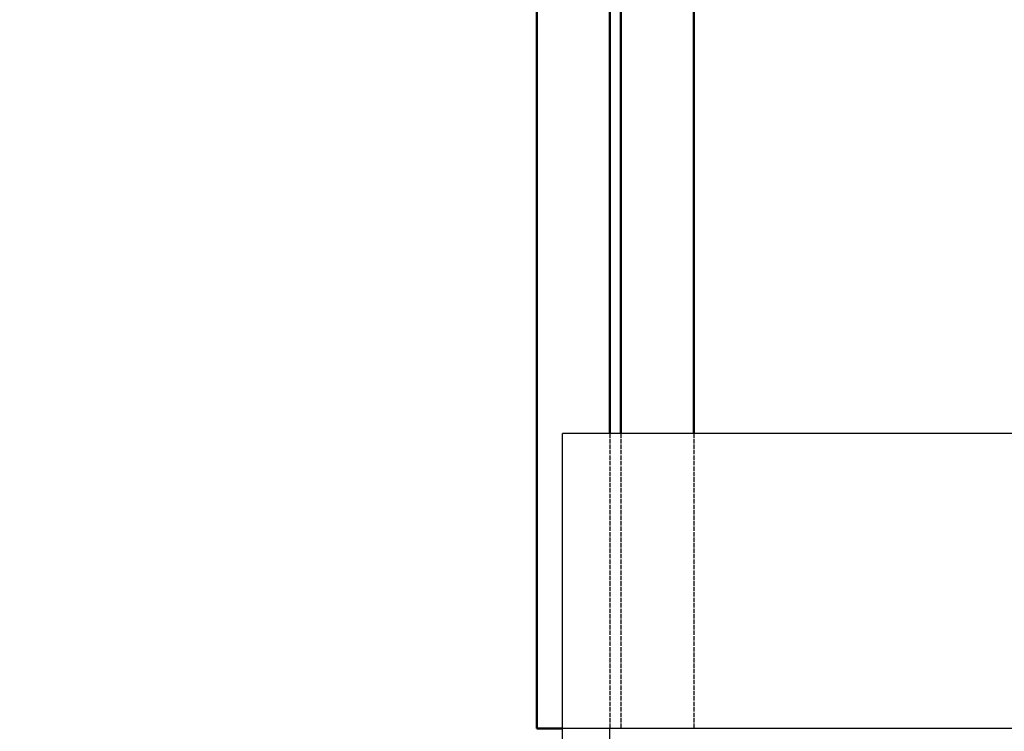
# Model space of a CAD drawing. Header units: millimetres. Extents: x -34725 to 178350, y -13707 to 126150.
# Tile 75 of 256: x -15941 to -14592, y 17979 to 18954. Entities that reach past the tile are written whole.
import ezdxf

# ---------------------------------------------------------------- set-up
doc = ezdxf.new("R2010")
doc.units = ezdxf.units.MM
doc.linetypes.add('AM_ISO02W050', pattern=[7.5, 6, -1.5])
doc.layers.get('0').update_dxf_attribs({"linetype": 'CONTINUOUS'})
doc.layers.get('Defpoints').update_dxf_attribs({"linetype": 'CONTINUOUS'})
for name, color, linetype, lineweight in [('AM_0', 7, 'CONTINUOUS', 50), ('AM_3', 6, 'AM_ISO02W050', 25), ('AM_4', 3, 'CONTINUOUS', 25), ('P-AM_5', 3, 'CONTINUOUS', 25)]:
    doc.layers.add(name, color=color, linetype=linetype, lineweight=lineweight)
doc.styles.get("Standard").update_dxf_attribs({"font": 'isocp.shx'})
doc.dimstyles.new('AM_ISO$0', dxfattribs={"dimtxt": 3.5, "dimasz": 2.5, "dimexe": 2, "dimexo": 1, "dimgap": 0.6, "dimtad": 1, "dimdsep": 46, "dimtxsty": 'Standard', "dimcen": 0, "dimclrd": 256, "dimclre": 256, "dimclrt": 2, "dimadec": 0, "dimazin": 2, "dimtp": 0.1, "dimtm": 0.1, "dimtfac": 0.71, "dimtmove": 0, "dimatfit": 3, "dimfxl": 1, "dimtfill": 1, "dimtfillclr": 256, "dimlwd": -1, "dimlwe": -1, "dimarcsym": 0})

# ---------------------------------------------------------------- blocks, each defined once
blk = doc.blocks.new('Kopf-Drauf_klein')
for p, q in [((-2115, 983), (-2115, 1387)), ((-140, 1387), (-2115, 1387)), ((-2115, -983), (-2115, 983)), ((-190, 983), (-2115, 983)), ((-2050, -983), (-2050, 983))]:
    blk.add_line(p, q)
blk = doc.blocks.new('*D199')
at = {"layer": 'Defpoints', "color": 0, "transparency": 16777216}
for p in [(-16746.1, 19530), (-16525.3, 19530), (-15192.3, 17000)]:
    blk.add_point(p, dxfattribs=at)
at = {"layer": 'P-AM_5', "transparency": 16777216}
for p, q in [((-16550.3, 19530), (-16796.1, 19530)), ((-16746.1, 17062.5), (-16746.1, 19467.5)), ((-15217.3, 17000), (-16796.1, 17000))]:
    blk.add_line(p, q, dxfattribs=at)
for points in [[(-16756.6, 19467.5), (-16735.7, 19467.5), (-16746.1, 19530)], [(-16756.6, 17062.5), (-16735.7, 17062.5), (-16746.1, 17000)]]:
    blk.add_solid(points, dxfattribs=at)
at = {"layer": 'P-AM_5', "color": 2, "transparency": 16777216, "insert": (-16854.9, 18265), "char_height": 87.5, "attachment_point": 5, "rotation": 90, "bg_fill": 3, "box_fill_scale": 1.1, "bg_fill_color": 256, "bg_fill_true_color": 13158600, "bg_fill_transparency": 0}
blk.add_mtext('2530', dxfattribs=at)

msp = doc.modelspace()

# ---------------------------------------------------------------- linework, layer by layer
at = {"layer": 'AM_0'}
for p, q in [((-15132.319, 19140), (-15132.319, 18387)), ((-15117.319, 19140), (-15117.319, 18387)), ((-15017.319, 18387), (-15017.319, 19140))]:
    msp.add_line(p, q, dxfattribs=at)
at = {"layer": 'AM_3'}
for p, q in [((-15132.319, 18387), (-15132.319, 17983)), ((-15117.319, 18387), (-15117.319, 17983)), ((-15017.319, 18387), (-15017.319, 17983))]:
    msp.add_line(p, q, dxfattribs=at)

# ---------------------------------------------------------------- dimensions: what is measured, and where the dimension line sits
at = {"layer": 'P-AM_5'}
dim = msp.add_linear_dim(base=(-16746.136, 19530), p1=(-15192.319, 17000), p2=(-16525.272, 19530), angle=90, dimstyle='AM_ISO$0', override={"dimscale": 25, "dimgap": 2.6}, dxfattribs=at)
dim.commit()
dim.dimension.update_dxf_attribs({"geometry": '*D199', "text_midpoint": (-16854.895, 18265)})

# ---------------------------------------------------------------- next in the draw order: linework, layer by layer
at = {"layer": 'AM_0'}
for p, q in [((-15232.319, 17983), (-15232.319, 19143.444)), ((-15197.319, 17983), (-15232.319, 17983))]:
    msp.add_line(p, q, dxfattribs=at)

# ---------------------------------------------------------------- next in the draw order: block references
at = {"layer": 'AM_4'}
msp.add_blockref('Kopf-Drauf_klein', (-13082.319, 17000), dxfattribs=at)

doc.saveas('drawing.dxf')
